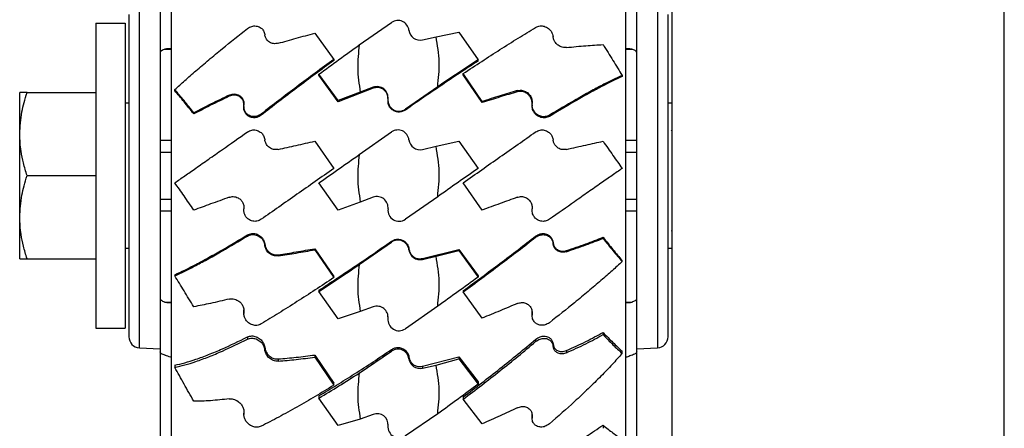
# Model space of a CAD drawing. Header units: inches. Extents: x 41.7 to 125.9, y 54.1 to 147.1.
# Tile 39 of 59: x 41.7 to 46.2, y 111.8 to 113.7. Entities that reach past the tile are written whole.
import ezdxf

# ---------------------------------------------------------------- set-up
doc = ezdxf.new("R2010")
doc.units = ezdxf.units.IN
doc.header["$LTSCALE"] = 20
doc.header["$MEASUREMENT"] = 0

msp = doc.modelspace()

# ---------------------------------------------------------------- linework, layer by layer
for p, q in [((44.679, 127.5014), (44.679, 111.5426)), ((46.179, 111.5426), (46.179, 127.4814)), ((42.4199, 116.217), (42.4199, 109.6778)), ((42.4224, 109.667), (42.4224, 116.2278)), ((44.4695, 116.2278), (44.4695, 109.667)), ((44.472, 109.6778), (44.472, 116.217)), ((42.2774, 112.8067), (42.2774, 113.724)), ((42.371, 113.7413), (42.371, 113.5014)), ((44.521, 113.5014), (44.521, 113.7413)), ((44.6146, 113.724), (44.6146, 112.352)), ((42.23, 113.6741), (42.23, 112.8157)), ((44.662, 112.3903), (44.662, 113.6741)), ((42.081, 113.6349), (42.213, 113.6349)), ((42.081, 113.6349), (42.081, 112.2599)), ((42.213, 113.6349), (42.213, 112.2599)), ((43.2692, 113.5367), (43.4148, 113.6379)), ((43.0687, 113.5899), (43.1548, 113.4717)), ((43.6159, 113.5736), (43.7187, 113.5938)), ((43.7187, 113.5938), (43.8048, 113.4692)), ((43.5539, 113.5598), (43.6159, 113.5736)), ((42.371, 113.5014), (42.371, 113.1075)), ((42.3925, 113.5173), (42.4199, 113.5173)), ((44.472, 113.5173), (44.4995, 113.5173)), ((44.521, 113.1075), (44.521, 113.5014)), ((43.1548, 113.4717), (43.1548, 113.4667)), ((43.8048, 113.4642), (43.8048, 113.4692)), ((43.1732, 113.2857), (43.0872, 113.4048)), ((43.0872, 113.3998), (43.0872, 113.4048)), ((43.1732, 113.2807), (43.0872, 113.3998)), ((43.8232, 113.2818), (43.7372, 113.4074)), ((43.7372, 113.4024), (43.7372, 113.4074)), ((43.8232, 113.2768), (43.7372, 113.4024)), ((44.4548, 113.3994), (44.4548, 113.3944)), ((41.7372, 113.1349), (41.7372, 113.3224)), ((41.7707, 113.3224), (42.081, 113.3224)), ((42.4372, 113.3301), (42.4372, 113.3351)), ((42.682, 113.3054), (42.682, 113.3104)), ((43.332, 113.3417), (43.1732, 113.2807)), ((43.2733, 113.3245), (43.1732, 113.2857)), ((43.332, 113.3457), (43.2733, 113.3245)), ((43.332, 113.3417), (43.332, 113.3457)), ((43.6228, 113.3482), (43.4771, 113.247)), ((43.982, 113.3256), (43.982, 113.3306)), ((42.23, 113.2749), (42.213, 113.2749)), ((43.1732, 113.2807), (43.1732, 113.2857)), ((43.3984, 113.2876), (43.3984, 113.284)), ((43.8232, 113.2768), (43.8232, 113.2818)), ((44.0484, 113.2674), (44.0484, 113.2624)), ((44.679, 113.2749), (44.662, 113.2749)), ((42.5232, 113.2254), (42.5232, 113.2304)), ((42.7484, 113.2591), (42.7484, 113.2541)), ((42.8271, 113.2202), (42.8271, 113.2252)), ((43.4771, 113.2432), (43.4771, 113.247)), ((44.1271, 113.2147), (44.1271, 113.2198)), ((41.7372, 112.7599), (41.7372, 113.1349)), ((43.2692, 113.0424), (43.4148, 113.1444)), ((44.679, 113.1517), (44.6765, 113.1474)), ((42.371, 113.1075), (42.371, 113.0539)), ((42.371, 113.1075), (42.4199, 113.1075)), ((43.0687, 113.1027), (43.1548, 112.9798)), ((43.6159, 113.0796), (43.7187, 113.1027)), ((43.7187, 113.1027), (43.8048, 112.9798)), ((44.472, 113.1075), (44.521, 113.1075)), ((44.521, 113.0539), (44.521, 113.1075)), ((42.371, 113.0539), (42.371, 112.8408)), ((42.371, 113.0539), (42.4199, 113.0539)), ((43.5539, 113.0657), (43.6159, 113.0796)), ((44.472, 113.0539), (44.521, 113.0539)), ((44.521, 112.8408), (44.521, 113.0539)), ((41.7707, 112.9474), (42.081, 112.9474)), ((43.1732, 112.7921), (43.0872, 112.915)), ((43.8232, 112.7921), (43.7372, 112.915)), ((42.371, 112.8408), (42.371, 112.7873)), ((42.371, 112.8408), (42.4199, 112.8408)), ((43.2733, 112.8285), (43.1732, 112.7921)), ((43.332, 112.8499), (43.2733, 112.8285)), ((43.6228, 112.8524), (43.4771, 112.7504)), ((44.472, 112.8408), (44.521, 112.8408)), ((44.521, 112.7873), (44.521, 112.8408)), ((42.23, 112.8157), (42.23, 112.2207)), ((42.2774, 112.1708), (42.2774, 112.8067)), ((42.371, 112.7873), (42.371, 112.3934)), ((42.4199, 112.7873), (42.371, 112.7873)), ((44.521, 112.7873), (44.472, 112.7873)), ((44.521, 112.3934), (44.521, 112.7873)), ((41.7372, 112.5724), (41.7372, 112.7599)), ((44.6781, 112.6994), (44.6771, 112.6974)), ((44.6781, 112.6982), (44.679, 112.6996)), ((42.7648, 112.68), (42.7648, 112.675)), ((43.2692, 112.5466), (43.4148, 112.6478)), ((43.4148, 112.6516), (43.4148, 112.6478)), ((44.0648, 112.6746), (44.0648, 112.6695)), ((44.1432, 112.6412), (44.1432, 112.6462)), ((44.3687, 112.6694), (44.3687, 112.6644)), ((42.213, 112.6199), (42.23, 112.6199)), ((42.8432, 112.6329), (42.8432, 112.6379)), ((43.0687, 112.618), (43.1548, 112.4924)), ((43.0687, 112.618), (43.0687, 112.613)), ((43.0687, 112.613), (43.1548, 112.4874)), ((43.4932, 112.6126), (43.4932, 112.6163)), ((43.5539, 112.5737), (43.7187, 112.6141)), ((43.6159, 112.5835), (43.7187, 112.6091)), ((43.7187, 112.6141), (43.7187, 112.6091)), ((43.7187, 112.6141), (43.8048, 112.4949)), ((43.7187, 112.6091), (43.8048, 112.4899)), ((44.2039, 112.6094), (44.2039, 112.6044)), ((44.662, 112.6199), (44.679, 112.6199)), ((41.7707, 112.5724), (42.081, 112.5724)), ((42.9039, 112.5903), (42.9039, 112.5853)), ((43.5539, 112.5697), (43.6159, 112.5835)), ((43.5539, 112.5737), (43.5539, 112.5697)), ((44.4548, 112.5597), (44.4548, 112.5647)), ((42.4372, 112.5004), (42.4372, 112.4953)), ((43.1548, 112.4874), (43.1548, 112.4924)), ((43.8048, 112.4949), (43.8048, 112.4899)), ((43.0872, 112.4306), (43.0872, 112.4256)), ((43.1732, 112.3009), (43.0872, 112.4256)), ((43.7372, 112.4281), (43.7372, 112.423)), ((43.8232, 112.3048), (43.7372, 112.423)), ((42.371, 112.3934), (42.371, 112.1535)), ((42.3925, 112.3774), (42.4199, 112.3774)), ((44.472, 112.3774), (44.4995, 112.3774)), ((44.521, 112.1535), (44.521, 112.3934)), ((44.662, 112.2207), (44.662, 112.3903)), ((42.7485, 112.3311), (42.7488, 112.3368)), ((42.7488, 112.3368), (42.7486, 112.3425)), ((43.2733, 112.3344), (43.1732, 112.3009)), ((43.332, 112.3556), (43.2733, 112.3344)), ((43.6228, 112.3581), (43.4771, 112.2569)), ((44.0488, 112.3285), (44.0486, 112.3341)), ((44.6146, 112.352), (44.6146, 112.1708)), ((42.7484, 112.3311), (42.7484, 112.3261)), ((43.3984, 112.3011), (43.3984, 112.2975)), ((43.3988, 112.3068), (43.3985, 112.3125)), ((43.3989, 112.3012), (43.3988, 112.3068)), ((43.3988, 112.3032), (43.3988, 112.3068)), ((44.0484, 112.3228), (44.0484, 112.3177)), ((44.0488, 112.3234), (44.0488, 112.3285)), ((42.081, 112.2599), (42.213, 112.2599)), ((42.7648, 112.2199), (42.7648, 112.2099)), ((44.0648, 112.209), (44.0648, 112.1991)), ((44.3687, 112.2405), (44.3687, 112.2305)), ((42.2774, 112.1708), (42.371, 112.1659)), ((42.8432, 112.1618), (42.8432, 112.1717)), ((43.2692, 112.0571), (43.4148, 112.1559)), ((43.4148, 112.1634), (43.4148, 112.1559)), ((44.1432, 112.1782), (44.1432, 112.1882)), ((44.2039, 112.1585), (44.2039, 112.1485)), ((44.4548, 112.1457), (44.4548, 112.1556)), ((44.521, 112.1659), (44.6146, 112.1708)), ((42.371, 112.1535), (42.371, 111.2213)), ((42.9039, 112.1206), (42.9039, 112.1106)), ((43.0687, 112.1385), (43.1548, 112.0122)), ((43.0687, 112.1385), (43.0687, 112.1286)), ((43.0687, 112.1286), (43.1548, 112.0022)), ((43.4932, 112.1215), (43.4932, 112.1288)), ((43.5539, 112.0876), (43.7187, 112.1307)), ((43.6159, 112.0931), (43.7187, 112.1208)), ((43.7187, 112.1307), (43.8048, 112.0172)), ((43.7187, 112.1307), (43.7187, 112.1208)), ((43.7187, 112.1208), (43.8048, 112.0072)), ((44.521, 111.2213), (44.521, 112.1535)), ((42.4372, 112.0928), (42.4372, 112.0829)), ((43.5539, 112.0796), (43.6159, 112.0931)), ((43.5539, 112.0876), (43.5539, 112.0796)), ((43.1548, 112.0022), (43.1548, 112.0122)), ((43.8048, 112.0172), (43.8048, 112.0072)), ((43.0872, 111.9544), (43.0872, 111.9444)), ((43.1732, 111.8199), (43.0872, 111.9444)), ((43.7372, 111.9494), (43.7372, 111.9394)), ((43.8232, 111.8277), (43.7372, 111.9394)), ((42.7484, 111.8805), (42.7484, 111.8706)), ((43.2733, 111.8499), (43.1732, 111.8199)), ((43.332, 111.8706), (43.2733, 111.8499)), ((43.6228, 111.873), (43.4771, 111.7742)), ((44.0484, 111.864), (44.0484, 111.8541)), ((44.0488, 111.8596), (44.0488, 111.8696)), ((43.3984, 111.8211), (43.3984, 111.8139)), ((43.3989, 111.8212), (43.3988, 111.8267)), ((43.3988, 111.8195), (43.3988, 111.8267)), ((44.3687, 111.8227), (44.3687, 111.808))]:
    msp.add_line(p, q)
for centre, radius, start, end in [((43.4435, 113.5969), 0.0501, 6.7278, 124.9345), ((43.5428, 113.6085), 0.0499, 186.641, 282.7661), ((43.3492, 113.2989), 0.0499, 353.6666, 110.138), ((43.4484, 113.2879), 0.05, 173.7389, 305.0232), ((43.4435, 113.1034), 0.05, 6.3226, 125), ((43.5429, 113.1144), 0.05, 186.3226, 282.6562), ((43.3491, 112.8029), 0.05, 353.3637, 110), ((43.4484, 112.7913), 0.05, 173.3637, 305), ((43.4435, 112.6067), 0.0501, 6.7278, 124.9345), ((43.5428, 112.6184), 0.0499, 186.641, 282.7661), ((43.3492, 112.3087), 0.0499, 353.6666, 110.138), ((43.4484, 112.2978), 0.05, 173.7389, 305.0232), ((42.28, 112.2207), 0.05, 180, 267), ((44.612, 112.2207), 0.05, 273, 0), ((43.4435, 112.1146), 0.0502, 7.9535, 124.7281), ((43.5426, 112.1281), 0.0498, 187.6119, 283.0872), ((43.3494, 111.8242), 0.0496, 354.5912, 110.5451), ((43.4484, 111.8151), 0.0499, 174.877, 305.0837)]:
    msp.add_arc(centre, radius, start, end)
for points, knots in [([(42.7648, 113.6107), (42.7713, 113.6146), (42.7835, 113.6221), (42.8041, 113.6233), (42.8218, 113.6174), (42.8353, 113.6053), (42.8416, 113.5928), (42.8429, 113.5846), (42.8432, 113.5825)], [0, 0, 0, 0, 0.215558, 0.412372, 0.623986, 0.7829, 0.942747, 1, 1, 1, 1]), ([(44.0648, 113.6161), (44.0713, 113.6189), (44.0837, 113.6242), (44.1041, 113.6218), (44.1215, 113.6131), (44.1341, 113.5998), (44.141, 113.5865), (44.1426, 113.5778), (44.1432, 113.5742)], [0, 0, 0, 0, 0.216418, 0.409836, 0.620623, 0.776753, 0.905961, 1, 1, 1, 1]), ([(42.4372, 113.3351), (42.4518, 113.3486), (42.4809, 113.3755), (42.5323, 113.4206), (42.589, 113.4688), (42.6648, 113.5315), (42.7263, 113.5802), (42.7648, 113.6107)], [0, 0, 0, 0, 0.172608, 0.345229, 0.52319, 0.701164, 1, 1, 1, 1]), ([(42.9039, 113.5442), (42.8963, 113.543), (42.8824, 113.5408), (42.8636, 113.548), (42.8508, 113.5601), (42.8447, 113.5728), (42.8436, 113.5802), (42.8432, 113.5825)], [0, 0, 0, 0, 0.277192, 0.514344, 0.749244, 0.922467, 1, 1, 1, 1]), ([(42.9039, 113.5442), (42.9306, 113.5518), (42.9841, 113.5672), (43.0405, 113.5823), (43.0687, 113.5899)], [0, 0, 0, 0, 0.498417, 1, 1, 1, 1]), ([(43.7372, 113.4074), (43.7654, 113.426), (43.8218, 113.4631), (43.9048, 113.5165), (43.9864, 113.5681), (44.0387, 113.6001), (44.0648, 113.6161)], [0, 0, 0, 0, 0.247132, 0.494259, 0.747133, 1, 1, 1, 1]), ([(43.0872, 113.4048), (43.1171, 113.4268), (43.177, 113.4708), (43.2384, 113.5147), (43.2692, 113.5367)], [0, 0, 0, 0, 0.498474, 1, 1, 1, 1]), ([(43.2692, 113.5367), (43.2653, 113.5018), (43.2576, 113.4309), (43.268, 113.3603), (43.2733, 113.3245)], [0, 0, 0, 0, 0.492757, 1, 1, 1, 1]), ([(43.6228, 113.3482), (43.6267, 113.3853), (43.6348, 113.4607), (43.6222, 113.5356), (43.6159, 113.5736)], [0, 0, 0, 0, 0.491758, 1, 1, 1, 1]), ([(44.2039, 113.5251), (44.1976, 113.5251), (44.1851, 113.5251), (44.1676, 113.5334), (44.1545, 113.5457), (44.1461, 113.5596), (44.1442, 113.5694), (44.1432, 113.5742)], [0, 0, 0, 0, 0.2554143, 0.5055582, 0.6982363, 0.8547585, 1, 1, 1, 1]), ([(44.2039, 113.5251), (44.2336, 113.5281), (44.2935, 113.5343), (44.3436, 113.5371), (44.3687, 113.5385)], [0, 0, 0, 0, 0.4970216, 1, 1, 1, 1]), ([(44.3687, 113.5385), (44.3839, 113.5144), (44.4144, 113.4659), (44.4413, 113.4216), (44.4548, 113.3994)], [0, 0, 0, 0, 0.497989, 1, 1, 1, 1]), ([(42.3925, 113.5173), (42.3868, 113.5151), (42.3755, 113.5108), (42.3712, 113.5049), (42.371, 113.5018), (42.371, 113.5014)], [0, 0, 0, 0, 0.464224, 0.928432, 1, 1, 1, 1]), ([(42.4199, 113.5189), (42.4191, 113.519), (42.4094, 113.5197), (42.4004, 113.5196), (42.3932, 113.5176), (42.3925, 113.5173)], [0, 0, 0, 0, 0.0768355, 0.9010574, 1, 1, 1, 1]), ([(44.4995, 113.5173), (44.4934, 113.5184), (44.4853, 113.5199), (44.4747, 113.519), (44.472, 113.5188)], [0, 0, 0, 0, 0.7434323, 1, 1, 1, 1]), ([(44.521, 113.5014), (44.52, 113.5041), (44.5182, 113.5095), (44.5076, 113.5147), (44.5004, 113.517), (44.4995, 113.5173)], [0, 0, 0, 0, 0.464486, 0.928983, 1, 1, 1, 1]), ([(43.1548, 113.4717), (43.1266, 113.4511), (43.0702, 113.4099), (42.9872, 113.348), (42.9055, 113.2861), (42.8532, 113.2455), (42.8271, 113.2252)], [0, 0, 0, 0, 0.247132, 0.494259, 0.747133, 1, 1, 1, 1]), ([(43.1548, 113.4667), (43.1266, 113.4461), (43.0702, 113.4049), (42.9872, 113.343), (42.9055, 113.2811), (42.8532, 113.2405), (42.8271, 113.2202)], [0, 0, 0, 0, 0.247126, 0.494247, 0.747127, 1, 1, 1, 1]), ([(43.8048, 113.4642), (43.7782, 113.4468), (43.7252, 113.412), (43.6436, 113.3574), (43.5608, 113.3012), (43.505, 113.2625), (43.4771, 113.2432)], [0, 0, 0, 0, 0.247577, 0.495158, 0.747578, 1, 1, 1, 1]), ([(43.8048, 113.4692), (43.7749, 113.4496), (43.7149, 113.4103), (43.6536, 113.3689), (43.6228, 113.3482)], [0, 0, 0, 0, 0.498474, 1, 1, 1, 1]), ([(44.4548, 113.3994), (44.4402, 113.3926), (44.411, 113.3791), (44.3596, 113.3528), (44.3029, 113.3222), (44.2271, 113.2795), (44.1656, 113.2428), (44.1271, 113.2198)], [0, 0, 0, 0, 0.172608, 0.345229, 0.52319, 0.701164, 1, 1, 1, 1]), ([(44.4548, 113.3944), (44.4402, 113.3876), (44.411, 113.3741), (44.3597, 113.3478), (44.303, 113.3172), (44.2272, 113.2745), (44.1657, 113.2378), (44.1271, 113.2147)], [0, 0, 0, 0, 0.172519, 0.345052, 0.52292, 0.7008, 1, 1, 1, 1]), ([(41.7372, 113.1349), (41.7392, 113.1683), (41.742, 113.216), (41.7568, 113.2782), (41.766, 113.3072), (41.7707, 113.3224)], [0, 0, 0, 0, 0.526067, 0.752562, 1, 1, 1, 1]), ([(41.7707, 113.3224), (41.7648, 113.3224), (41.7536, 113.3224), (41.7405, 113.3224), (41.7384, 113.3224), (41.7372, 113.3224)], [0, 0, 0, 0, 0.310872, 0.590959, 1, 1, 1, 1]), ([(42.5232, 113.2304), (42.508, 113.2493), (42.4776, 113.2871), (42.4507, 113.3191), (42.4372, 113.3351)], [0, 0, 0, 0, 0.497989, 1, 1, 1, 1]), ([(42.5232, 113.2254), (42.508, 113.2442), (42.4776, 113.2821), (42.4507, 113.314), (42.4372, 113.3301)], [0, 0, 0, 0, 0.497984, 1, 1, 1, 1]), ([(42.682, 113.3104), (42.6534, 113.2966), (42.596, 113.2689), (42.5476, 113.2433), (42.5232, 113.2304)], [0, 0, 0, 0, 0.49718, 1, 1, 1, 1]), ([(42.682, 113.3104), (42.6882, 113.3126), (42.7016, 113.3173), (42.7209, 113.3141), (42.7359, 113.3044), (42.745, 113.2919), (42.7494, 113.2782), (42.7489, 113.2688), (42.7488, 113.2649)], [0, 0, 0, 0, 0.212836, 0.463205, 0.629792, 0.764824, 0.900677, 1, 1, 1, 1]), ([(42.7486, 113.2656), (42.7487, 113.2682), (42.7489, 113.2753), (42.7451, 113.2861), (42.7374, 113.2977), (42.7244, 113.3074), (42.7068, 113.3117), (42.6919, 113.3097), (42.6839, 113.3062), (42.682, 113.3054)], [0, 0, 0, 0, 0.068521, 0.188026, 0.310242, 0.482706, 0.703716, 0.92842, 1, 1, 1, 1]), ([(43.3985, 113.2955), (43.3985, 113.2992), (43.3985, 113.3084), (43.3922, 113.3223), (43.381, 113.335), (43.3661, 113.3431), (43.3489, 113.3462), (43.3377, 113.3432), (43.332, 113.3417)], [0, 0, 0, 0, 0.115124, 0.290408, 0.465452, 0.640312, 0.815375, 1, 1, 1, 1]), ([(43.982, 113.3306), (43.9562, 113.3229), (43.9045, 113.3075), (43.8504, 113.2904), (43.8232, 113.2818)], [0, 0, 0, 0, 0.498554, 1, 1, 1, 1]), ([(43.982, 113.3256), (43.9562, 113.3179), (43.9045, 113.3024), (43.8504, 113.2853), (43.8232, 113.2768)], [0, 0, 0, 0, 0.498553, 1, 1, 1, 1]), ([(43.982, 113.3306), (43.9882, 113.3316), (44.0006, 113.3338), (44.0194, 113.3279), (44.0347, 113.3165), (44.045, 113.3011), (44.0494, 113.2861), (44.0489, 113.2767), (44.0488, 113.2731)], [0, 0, 0, 0, 0.194076, 0.387869, 0.587776, 0.74493, 0.902844, 1, 1, 1, 1]), ([(44.0486, 113.2739), (44.0486, 113.2769), (44.0487, 113.2849), (44.044, 113.2975), (44.0354, 113.3104), (44.0224, 113.321), (44.0057, 113.3276), (43.9915, 113.328), (43.9836, 113.326), (43.982, 113.3256)], [0, 0, 0, 0, 0.086362, 0.227602, 0.375709, 0.544106, 0.736038, 0.94478, 1, 1, 1, 1]), ([(42.682, 113.3054), (42.6534, 113.2916), (42.596, 113.2638), (42.5476, 113.2383), (42.5232, 113.2254)], [0, 0, 0, 0, 0.49718, 1, 1, 1, 1]), ([(42.8271, 113.2252), (42.8206, 113.2213), (42.8083, 113.2139), (42.7878, 113.2128), (42.7705, 113.2183), (42.7578, 113.2295), (42.7505, 113.2427), (42.748, 113.2551), (42.7486, 113.2625), (42.7488, 113.2649)], [0, 0, 0, 0, 0.197513, 0.374035, 0.56641, 0.708901, 0.826823, 0.945299, 1, 1, 1, 1]), ([(43.4771, 113.2432), (43.4722, 113.2404), (43.4623, 113.2349), (43.4451, 113.2334), (43.4285, 113.2373), (43.4141, 113.2465), (43.4037, 113.2599), (43.3987, 113.2731), (43.3988, 113.2814), (43.3989, 113.284)], [0, 0, 0, 0, 0.154576, 0.309151, 0.463736, 0.618323, 0.7729, 0.92747, 1, 1, 1, 1]), ([(44.1271, 113.2198), (44.1207, 113.217), (44.1084, 113.2117), (44.0878, 113.2142), (44.0701, 113.223), (44.0566, 113.2376), (44.0494, 113.2535), (44.0481, 113.266), (44.0486, 113.2719), (44.0488, 113.2731)], [0, 0, 0, 0, 0.1967857, 0.3764593, 0.5696442, 0.7147183, 0.8606445, 0.9716249, 1, 1, 1, 1]), ([(42.8271, 113.2202), (42.8206, 113.2163), (42.8083, 113.2088), (42.7878, 113.2077), (42.7705, 113.2133), (42.7578, 113.2245), (42.7506, 113.2377), (42.7482, 113.2481), (42.7485, 113.2536), (42.7485, 113.254)], [0, 0, 0, 0, 0.206826, 0.391731, 0.593185, 0.742325, 0.865771, 0.989798, 1, 1, 1, 1]), ([(44.1271, 113.2147), (44.1207, 113.212), (44.1084, 113.2067), (44.0878, 113.2091), (44.0701, 113.218), (44.0567, 113.2325), (44.0494, 113.2479), (44.0489, 113.2583), (44.0487, 113.2624)], [0, 0, 0, 0, 0.205992, 0.394017, 0.596244, 0.748172, 0.900993, 1, 1, 1, 1]), ([(41.7707, 112.9474), (41.7648, 112.9664), (41.7536, 113.0026), (41.7405, 113.0652), (41.7384, 113.1089), (41.7372, 113.1349)], [0, 0, 0, 0, 0.310872, 0.590959, 1, 1, 1, 1]), ([(42.4372, 112.915), (42.4518, 112.9252), (42.4809, 112.9456), (42.5323, 112.9816), (42.589, 113.0213), (42.6648, 113.0744), (42.7263, 113.1174), (42.7648, 113.1444)], [0, 0, 0, 0, 0.172608, 0.345229, 0.52319, 0.701164, 1, 1, 1, 1]), ([(42.7648, 113.1444), (42.7713, 113.1478), (42.7835, 113.1542), (42.8041, 113.1536), (42.8218, 113.1462), (42.8353, 113.1327), (42.8416, 113.1195), (42.8429, 113.1111), (42.8432, 113.1089)], [0, 0, 0, 0, 0.215558, 0.412372, 0.623986, 0.7829, 0.942747, 1, 1, 1, 1]), ([(43.7372, 112.915), (43.7654, 112.9347), (43.8218, 112.9742), (43.9048, 113.0323), (43.9864, 113.0895), (44.0387, 113.1261), (44.0648, 113.1444)], [0, 0, 0, 0, 0.247132, 0.494259, 0.747133, 1, 1, 1, 1]), ([(44.0648, 113.1444), (44.0713, 113.1478), (44.0837, 113.1542), (44.1041, 113.1535), (44.1215, 113.1463), (44.1341, 113.134), (44.141, 113.1212), (44.1426, 113.1126), (44.1432, 113.1089)], [0, 0, 0, 0, 0.216418, 0.409836, 0.620623, 0.776753, 0.905961, 1, 1, 1, 1]), ([(42.9039, 113.0657), (42.8963, 113.065), (42.8824, 113.0637), (42.8636, 113.0725), (42.8508, 113.0857), (42.8447, 113.0991), (42.8436, 113.1066), (42.8432, 113.1089)], [0, 0, 0, 0, 0.277192, 0.514344, 0.749244, 0.922467, 1, 1, 1, 1]), ([(42.9039, 113.0657), (42.9306, 113.0717), (42.9841, 113.0837), (43.0405, 113.0963), (43.0687, 113.1027)], [0, 0, 0, 0, 0.498417, 1, 1, 1, 1]), ([(44.2039, 113.0657), (44.1976, 113.0649), (44.1851, 113.0635), (44.1676, 113.0701), (44.1545, 113.0812), (44.1461, 113.0944), (44.1442, 113.1042), (44.1432, 113.1089)], [0, 0, 0, 0, 0.255414, 0.505558, 0.698236, 0.854758, 1, 1, 1, 1]), ([(44.2039, 113.0657), (44.2336, 113.0723), (44.2935, 113.0858), (44.3436, 113.097), (44.3687, 113.1027)], [0, 0, 0, 0, 0.497022, 1, 1, 1, 1]), ([(44.3687, 113.1027), (44.3839, 113.081), (44.4144, 113.0375), (44.4413, 112.9991), (44.4548, 112.9798)], [0, 0, 0, 0, 0.497989, 1, 1, 1, 1]), ([(43.6228, 112.8524), (43.6267, 112.8898), (43.6348, 112.9658), (43.6222, 113.0412), (43.6159, 113.0796)], [0, 0, 0, 0, 0.491758, 1, 1, 1, 1]), ([(43.0872, 112.915), (43.1171, 112.9359), (43.177, 112.9779), (43.2384, 113.0208), (43.2692, 113.0424)], [0, 0, 0, 0, 0.498474, 1, 1, 1, 1]), ([(43.2692, 113.0424), (43.2653, 113.0072), (43.2576, 112.9357), (43.268, 112.8646), (43.2733, 112.8285)], [0, 0, 0, 0, 0.492757, 1, 1, 1, 1]), ([(43.1548, 112.9798), (43.1266, 112.9601), (43.0702, 112.9206), (42.9872, 112.8625), (42.9055, 112.8053), (42.8532, 112.7687), (42.8271, 112.7504)], [0, 0, 0, 0, 0.247132, 0.494259, 0.747133, 1, 1, 1, 1]), ([(43.8048, 112.9798), (43.7749, 112.9589), (43.7149, 112.9169), (43.6536, 112.8739), (43.6228, 112.8524)], [0, 0, 0, 0, 0.498474, 1, 1, 1, 1]), ([(44.4548, 112.9798), (44.4402, 112.9696), (44.411, 112.9492), (44.3596, 112.9132), (44.3029, 112.8735), (44.2271, 112.8204), (44.1656, 112.7774), (44.1271, 112.7504)], [0, 0, 0, 0, 0.172608, 0.345229, 0.52319, 0.701164, 1, 1, 1, 1]), ([(41.7372, 112.7599), (41.7392, 112.7933), (41.742, 112.841), (41.7568, 112.9032), (41.766, 112.9322), (41.7707, 112.9474)], [0, 0, 0, 0, 0.526067, 0.752562, 1, 1, 1, 1]), ([(42.5232, 112.7921), (42.508, 112.8138), (42.4776, 112.8573), (42.4507, 112.8957), (42.4372, 112.915)], [0, 0, 0, 0, 0.497989, 1, 1, 1, 1]), ([(42.682, 112.8499), (42.6534, 112.8395), (42.596, 112.8186), (42.5476, 112.8009), (42.5232, 112.7921)], [0, 0, 0, 0, 0.49718, 1, 1, 1, 1]), ([(42.682, 112.8499), (42.6882, 112.8514), (42.7016, 112.8546), (42.7209, 112.8494), (42.7359, 112.838), (42.745, 112.8246), (42.7494, 112.8104), (42.7489, 112.8011), (42.7488, 112.7971)], [0, 0, 0, 0, 0.212836, 0.463205, 0.629792, 0.764824, 0.900677, 1, 1, 1, 1]), ([(43.982, 112.8499), (43.9562, 112.8405), (43.9045, 112.8217), (43.8504, 112.802), (43.8232, 112.7921)], [0, 0, 0, 0, 0.498554, 1, 1, 1, 1]), ([(43.982, 112.8499), (43.9882, 112.8514), (44.0006, 112.8544), (44.0194, 112.8498), (44.0347, 112.8396), (44.045, 112.8248), (44.0494, 112.8101), (44.0489, 112.8007), (44.0488, 112.7971)], [0, 0, 0, 0, 0.194076, 0.387869, 0.587776, 0.74493, 0.902844, 1, 1, 1, 1]), ([(42.8271, 112.7504), (42.8206, 112.747), (42.8083, 112.7406), (42.7878, 112.7413), (42.7705, 112.7484), (42.7578, 112.7608), (42.7505, 112.7747), (42.748, 112.7874), (42.7486, 112.7948), (42.7488, 112.7971)], [0, 0, 0, 0, 0.197513, 0.374035, 0.56641, 0.708901, 0.826823, 0.945299, 1, 1, 1, 1]), ([(44.1271, 112.7504), (44.1207, 112.747), (44.1084, 112.7406), (44.0878, 112.7412), (44.0701, 112.7486), (44.0566, 112.7621), (44.0494, 112.7775), (44.0481, 112.7899), (44.0486, 112.7959), (44.0488, 112.7971)], [0, 0, 0, 0, 0.196786, 0.376459, 0.569644, 0.714718, 0.860644, 0.971625, 1, 1, 1, 1]), ([(41.7707, 112.5724), (41.7648, 112.5914), (41.7536, 112.6276), (41.7405, 112.6902), (41.7384, 112.7339), (41.7372, 112.7599)], [0, 0, 0, 0, 0.310872, 0.590959, 1, 1, 1, 1]), ([(42.7648, 112.68), (42.7713, 112.6828), (42.7835, 112.6881), (42.8041, 112.6856), (42.8218, 112.6767), (42.8353, 112.6622), (42.8416, 112.6486), (42.8429, 112.6401), (42.8432, 112.6379)], [0, 0, 0, 0, 0.215549, 0.412297, 0.623906, 0.782882, 0.942794, 1, 1, 1, 1]), ([(42.4372, 112.5004), (42.4518, 112.5071), (42.4809, 112.5207), (42.5322, 112.547), (42.5889, 112.5776), (42.6647, 112.6202), (42.7263, 112.657), (42.7648, 112.68)], [0, 0, 0, 0, 0.172519, 0.345052, 0.52292, 0.7008, 1, 1, 1, 1]), ([(42.4372, 112.4953), (42.4518, 112.5021), (42.4809, 112.5157), (42.5323, 112.542), (42.589, 112.5726), (42.6648, 112.6153), (42.7263, 112.652), (42.7648, 112.675)], [0, 0, 0, 0, 0.172608, 0.345229, 0.52319, 0.701164, 1, 1, 1, 1]), ([(42.7648, 112.675), (42.7713, 112.6778), (42.7835, 112.683), (42.8041, 112.6806), (42.8218, 112.6717), (42.8353, 112.6572), (42.8416, 112.6436), (42.8429, 112.6351), (42.8432, 112.6329)], [0, 0, 0, 0, 0.215558, 0.412372, 0.623986, 0.7829, 0.942747, 1, 1, 1, 1]), ([(43.0872, 112.4306), (43.1137, 112.448), (43.1667, 112.4827), (43.2483, 112.5374), (43.3311, 112.5936), (43.3869, 112.6323), (43.4148, 112.6516)], [0, 0, 0, 0, 0.247577, 0.495158, 0.747578, 1, 1, 1, 1]), ([(43.4148, 112.6516), (43.4198, 112.6543), (43.4296, 112.6598), (43.4468, 112.6613), (43.4634, 112.6575), (43.4778, 112.6483), (43.4883, 112.6349), (43.4923, 112.6234), (43.4931, 112.6171), (43.4932, 112.6163)], [0, 0, 0, 0, 0.162823, 0.325646, 0.488479, 0.651313, 0.814138, 0.976955, 1, 1, 1, 1]), ([(43.7372, 112.4281), (43.7654, 112.4487), (43.8218, 112.4899), (43.9048, 112.5518), (43.9864, 112.6137), (44.0387, 112.6543), (44.0648, 112.6746)], [0, 0, 0, 0, 0.247126, 0.494247, 0.747127, 1, 1, 1, 1]), ([(43.7372, 112.423), (43.7654, 112.4436), (43.8218, 112.4848), (43.9048, 112.5468), (43.9864, 112.6087), (44.0387, 112.6492), (44.0648, 112.6695)], [0, 0, 0, 0, 0.247132, 0.494259, 0.747133, 1, 1, 1, 1]), ([(44.0648, 112.6746), (44.0713, 112.6785), (44.0837, 112.6859), (44.1041, 112.687), (44.1215, 112.6814), (44.1341, 112.6703), (44.141, 112.6582), (44.1426, 112.6497), (44.1432, 112.6462)], [0, 0, 0, 0, 0.216424, 0.409909, 0.620711, 0.776771, 0.905946, 1, 1, 1, 1]), ([(44.0648, 112.6695), (44.0713, 112.6735), (44.0837, 112.6809), (44.1041, 112.682), (44.1215, 112.6764), (44.1341, 112.6653), (44.141, 112.6532), (44.1426, 112.6447), (44.1432, 112.6412)], [0, 0, 0, 0, 0.216418, 0.409836, 0.620623, 0.776753, 0.905961, 1, 1, 1, 1]), ([(44.1432, 112.6462), (44.1442, 112.6416), (44.146, 112.6323), (44.1541, 112.6201), (44.1668, 112.6102), (44.1846, 112.6052), (44.1973, 112.608), (44.2039, 112.6094)], [0, 0, 0, 0, 0.145823, 0.291086, 0.484922, 0.733789, 1, 1, 1, 1]), ([(44.2039, 112.6094), (44.2336, 112.6196), (44.2935, 112.6401), (44.3436, 112.6596), (44.3687, 112.6694)], [0, 0, 0, 0, 0.497022, 1, 1, 1, 1]), ([(44.2039, 112.6044), (44.2336, 112.6146), (44.2935, 112.6351), (44.3436, 112.6546), (44.3687, 112.6644)], [0, 0, 0, 0, 0.497022, 1, 1, 1, 1]), ([(44.3687, 112.6694), (44.3839, 112.6505), (44.4144, 112.6127), (44.4413, 112.5807), (44.4548, 112.5647)], [0, 0, 0, 0, 0.497984, 1, 1, 1, 1]), ([(44.3687, 112.6644), (44.3839, 112.6455), (44.4144, 112.6076), (44.4413, 112.5757), (44.4548, 112.5597)], [0, 0, 0, 0, 0.497989, 1, 1, 1, 1]), ([(42.8432, 112.6379), (42.8443, 112.6326), (42.8464, 112.6222), (42.8553, 112.6085), (42.8676, 112.5975), (42.8844, 112.5897), (42.8971, 112.5901), (42.9039, 112.5903)], [0, 0, 0, 0, 0.172722, 0.344805, 0.533293, 0.749102, 1, 1, 1, 1]), ([(42.9039, 112.5853), (42.8963, 112.5851), (42.8824, 112.5848), (42.8636, 112.595), (42.8508, 112.6091), (42.8447, 112.6229), (42.8436, 112.6305), (42.8432, 112.6329)], [0, 0, 0, 0, 0.277192, 0.514344, 0.749244, 0.922467, 1, 1, 1, 1]), ([(42.9039, 112.5903), (42.9306, 112.5945), (42.9841, 112.603), (43.0405, 112.613), (43.0687, 112.618)], [0, 0, 0, 0, 0.498416, 1, 1, 1, 1]), ([(42.9039, 112.5853), (42.9306, 112.5895), (42.9841, 112.598), (43.0405, 112.608), (43.0687, 112.613)], [0, 0, 0, 0, 0.498417, 1, 1, 1, 1]), ([(43.4932, 112.6163), (43.4944, 112.6108), (43.4967, 112.5998), (43.5069, 112.586), (43.5207, 112.5763), (43.5371, 112.5714), (43.5483, 112.5729), (43.5539, 112.5737)], [0, 0, 0, 0, 0.199953, 0.399917, 0.599613, 0.799296, 1, 1, 1, 1]), ([(44.2039, 112.6044), (44.1976, 112.603), (44.1851, 112.6002), (44.1676, 112.6049), (44.1545, 112.6147), (44.1461, 112.627), (44.1442, 112.6366), (44.1432, 112.6412)], [0, 0, 0, 0, 0.255414, 0.505558, 0.698236, 0.854758, 1, 1, 1, 1]), ([(41.7372, 112.5724), (41.7392, 112.5724), (41.742, 112.5724), (41.7568, 112.5724), (41.766, 112.5724), (41.7707, 112.5724)], [0, 0, 0, 0, 0.526067, 0.752562, 1, 1, 1, 1]), ([(43.6228, 112.3581), (43.6267, 112.3952), (43.6348, 112.4706), (43.6222, 112.5454), (43.6159, 112.5835)], [0, 0, 0, 0, 0.491758, 1, 1, 1, 1]), ([(44.4548, 112.5597), (44.4402, 112.5462), (44.411, 112.5192), (44.3596, 112.4742), (44.3029, 112.426), (44.2271, 112.3633), (44.1656, 112.3146), (44.1271, 112.2841)], [0, 0, 0, 0, 0.172608, 0.345229, 0.52319, 0.701164, 1, 1, 1, 1]), ([(43.0872, 112.4256), (43.1171, 112.4452), (43.177, 112.4845), (43.2384, 112.5258), (43.2692, 112.5466)], [0, 0, 0, 0, 0.498474, 1, 1, 1, 1]), ([(43.2692, 112.5466), (43.2653, 112.5116), (43.2576, 112.4407), (43.268, 112.3702), (43.2733, 112.3344)], [0, 0, 0, 0, 0.492757, 1, 1, 1, 1]), ([(42.5232, 112.3562), (42.508, 112.3804), (42.4776, 112.4289), (42.4507, 112.4731), (42.4372, 112.4953)], [0, 0, 0, 0, 0.497989, 1, 1, 1, 1]), ([(43.1548, 112.4874), (43.1266, 112.4688), (43.0702, 112.4317), (42.9872, 112.3783), (42.9055, 112.3267), (42.8532, 112.2947), (42.8271, 112.2786)], [0, 0, 0, 0, 0.247132, 0.494259, 0.747133, 1, 1, 1, 1]), ([(43.8048, 112.4899), (43.7749, 112.468), (43.7149, 112.424), (43.6536, 112.3801), (43.6228, 112.3581)], [0, 0, 0, 0, 0.498474, 1, 1, 1, 1]), ([(42.371, 112.3934), (42.3719, 112.3907), (42.3738, 112.3853), (42.3844, 112.3801), (42.3915, 112.3777), (42.3925, 112.3774)], [0, 0, 0, 0, 0.464486, 0.928983, 1, 1, 1, 1]), ([(42.3925, 112.3774), (42.3985, 112.3763), (42.4067, 112.3749), (42.4172, 112.3757), (42.4199, 112.376)], [0, 0, 0, 0, 0.743432, 1, 1, 1, 1]), ([(42.682, 112.3909), (42.6534, 112.3841), (42.596, 112.3703), (42.5476, 112.3609), (42.5232, 112.3562)], [0, 0, 0, 0, 0.49718, 1, 1, 1, 1]), ([(42.682, 112.3909), (42.6882, 112.3917), (42.7016, 112.3934), (42.7209, 112.3861), (42.7359, 112.3734), (42.745, 112.3593), (42.7494, 112.3448), (42.7489, 112.3356), (42.7488, 112.3317)], [0, 0, 0, 0, 0.2128358, 0.4632051, 0.6297917, 0.764824, 0.9006772, 1, 1, 1, 1]), ([(44.472, 112.3759), (44.4728, 112.3758), (44.4826, 112.3751), (44.4916, 112.3751), (44.4987, 112.3772), (44.4995, 112.3774)], [0, 0, 0, 0, 0.076835, 0.901057, 1, 1, 1, 1]), ([(44.4995, 112.3774), (44.5051, 112.3796), (44.5164, 112.384), (44.5208, 112.3899), (44.5209, 112.3929), (44.521, 112.3934)], [0, 0, 0, 0, 0.464224, 0.928432, 1, 1, 1, 1]), ([(43.982, 112.3707), (43.9562, 112.3598), (43.9045, 112.3379), (43.8504, 112.3159), (43.8232, 112.3048)], [0, 0, 0, 0, 0.498554, 1, 1, 1, 1]), ([(43.982, 112.3707), (43.9882, 112.3726), (44.0006, 112.3764), (44.0194, 112.3733), (44.0347, 112.3643), (44.045, 112.3505), (44.0494, 112.3363), (44.0489, 112.327), (44.0488, 112.3234)], [0, 0, 0, 0, 0.194076, 0.387869, 0.587776, 0.74493, 0.902844, 1, 1, 1, 1]), ([(42.8271, 112.2786), (42.8206, 112.2758), (42.8083, 112.2705), (42.7878, 112.273), (42.7705, 112.2816), (42.7578, 112.295), (42.7505, 112.3095), (42.748, 112.3222), (42.7486, 112.3294), (42.7488, 112.3317)], [0, 0, 0, 0, 0.197513, 0.374035, 0.56641, 0.708901, 0.826823, 0.945299, 1, 1, 1, 1]), ([(44.1271, 112.2841), (44.1207, 112.2802), (44.1084, 112.2727), (44.0878, 112.2715), (44.0701, 112.2773), (44.0566, 112.2895), (44.0494, 112.3041), (44.0481, 112.3163), (44.0486, 112.3222), (44.0488, 112.3234)], [0, 0, 0, 0, 0.196786, 0.376459, 0.569644, 0.714718, 0.860644, 0.971625, 1, 1, 1, 1]), ([(44.0487, 112.3228), (44.0486, 112.3235), (44.0483, 112.3253), (44.0486, 112.3272), (44.0488, 112.3285)], [0, 0, 0, 0, 0.366596, 1, 1, 1, 1]), ([(42.4372, 112.0928), (42.4518, 112.096), (42.4809, 112.1025), (42.5322, 112.1187), (42.5889, 112.1397), (42.6647, 112.1713), (42.7263, 112.2012), (42.7648, 112.2199)], [0, 0, 0, 0, 0.172519, 0.345052, 0.52292, 0.7008, 1, 1, 1, 1]), ([(42.4372, 112.0829), (42.4518, 112.0861), (42.4809, 112.0925), (42.5323, 112.1088), (42.589, 112.1298), (42.6648, 112.1614), (42.7263, 112.1912), (42.7648, 112.2099)], [0, 0, 0, 0, 0.1726078, 0.3452292, 0.5231902, 0.7011638, 1, 1, 1, 1]), ([(42.7648, 112.2199), (42.7713, 112.222), (42.7835, 112.226), (42.8041, 112.2218), (42.8218, 112.2116), (42.8353, 112.1962), (42.8416, 112.1823), (42.8429, 112.1739), (42.8432, 112.1717)], [0, 0, 0, 0, 0.215549, 0.412297, 0.623906, 0.782882, 0.942794, 1, 1, 1, 1]), ([(42.7648, 112.2099), (42.7713, 112.212), (42.7835, 112.2161), (42.8041, 112.2119), (42.8218, 112.2016), (42.8353, 112.1863), (42.8416, 112.1724), (42.8429, 112.164), (42.8432, 112.1618)], [0, 0, 0, 0, 0.2155582, 0.4123721, 0.623986, 0.7828996, 0.9427466, 1, 1, 1, 1]), ([(43.7372, 111.9494), (43.7654, 111.9705), (43.8218, 112.0127), (43.9048, 112.0775), (43.9864, 112.1431), (44.0387, 112.1871), (44.0648, 112.209)], [0, 0, 0, 0, 0.2471258, 0.4942465, 0.7471271, 1, 1, 1, 1]), ([(43.7372, 111.9394), (43.7654, 111.9605), (43.8218, 112.0028), (43.9048, 112.0676), (43.9864, 112.1332), (44.0387, 112.1771), (44.0648, 112.1991)], [0, 0, 0, 0, 0.247132, 0.494259, 0.747133, 1, 1, 1, 1]), ([(44.0648, 112.209), (44.0713, 112.2134), (44.0837, 112.2218), (44.1041, 112.2246), (44.1215, 112.2207), (44.1341, 112.211), (44.141, 112.1998), (44.1426, 112.1916), (44.1432, 112.1882)], [0, 0, 0, 0, 0.216424, 0.409909, 0.620711, 0.776771, 0.905946, 1, 1, 1, 1]), ([(44.0648, 112.1991), (44.0713, 112.2035), (44.0837, 112.2118), (44.1041, 112.2147), (44.1215, 112.2108), (44.1341, 112.201), (44.141, 112.1898), (44.1426, 112.1817), (44.1432, 112.1782)], [0, 0, 0, 0, 0.216418, 0.409836, 0.620623, 0.776753, 0.905961, 1, 1, 1, 1]), ([(44.2039, 112.1585), (44.2336, 112.172), (44.2935, 112.1993), (44.3436, 112.2267), (44.3687, 112.2405)], [0, 0, 0, 0, 0.497022, 1, 1, 1, 1]), ([(44.2039, 112.1485), (44.2336, 112.1621), (44.2935, 112.1893), (44.3436, 112.2167), (44.3687, 112.2305)], [0, 0, 0, 0, 0.497022, 1, 1, 1, 1]), ([(44.3687, 112.2405), (44.3839, 112.2247), (44.4144, 112.1931), (44.4413, 112.1682), (44.4548, 112.1556)], [0, 0, 0, 0, 0.497984, 1, 1, 1, 1]), ([(44.3687, 112.2305), (44.3839, 112.2148), (44.4144, 112.1832), (44.4413, 112.1582), (44.4548, 112.1457)], [0, 0, 0, 0, 0.497989, 1, 1, 1, 1]), ([(42.8432, 112.1717), (42.8443, 112.1665), (42.8464, 112.156), (42.8553, 112.142), (42.8676, 112.1302), (42.8844, 112.1213), (42.8971, 112.1208), (42.9039, 112.1206)], [0, 0, 0, 0, 0.172722, 0.344805, 0.533293, 0.749102, 1, 1, 1, 1]), ([(42.9039, 112.1106), (42.8963, 112.111), (42.8824, 112.1117), (42.8636, 112.123), (42.8508, 112.1378), (42.8447, 112.1518), (42.8436, 112.1594), (42.8432, 112.1618)], [0, 0, 0, 0, 0.277192, 0.514344, 0.749244, 0.922467, 1, 1, 1, 1]), ([(43.0872, 111.9544), (43.1137, 111.9703), (43.1667, 112.0021), (43.2483, 112.0534), (43.3311, 112.107), (43.3869, 112.1446), (43.4148, 112.1634)], [0, 0, 0, 0, 0.2475772, 0.4951576, 0.7475776, 1, 1, 1, 1]), ([(43.4148, 112.1634), (43.4198, 112.1661), (43.4296, 112.1715), (43.4468, 112.173), (43.4634, 112.1692), (43.4778, 112.1602), (43.4883, 112.1471), (43.4923, 112.1358), (43.4931, 112.1296), (43.4932, 112.1288)], [0, 0, 0, 0, 0.162823, 0.325646, 0.488479, 0.651313, 0.814138, 0.976955, 1, 1, 1, 1]), ([(44.1432, 112.1882), (44.1442, 112.1837), (44.146, 112.1748), (44.1541, 112.1637), (44.1668, 112.1553), (44.1846, 112.1522), (44.1973, 112.1563), (44.2039, 112.1585)], [0, 0, 0, 0, 0.145823, 0.291086, 0.484922, 0.733789, 1, 1, 1, 1]), ([(44.2039, 112.1485), (44.1976, 112.1464), (44.1851, 112.1423), (44.1676, 112.1451), (44.1545, 112.1533), (44.1461, 112.1646), (44.1442, 112.1738), (44.1432, 112.1782)], [0, 0, 0, 0, 0.255414, 0.505558, 0.698236, 0.854758, 1, 1, 1, 1]), ([(42.3925, 112.1376), (42.3868, 112.1397), (42.3755, 112.1441), (42.3712, 112.15), (42.371, 112.1531), (42.371, 112.1535)], [0, 0, 0, 0, 0.464224, 0.928432, 1, 1, 1, 1]), ([(42.4199, 112.1279), (42.4191, 112.1281), (42.4094, 112.1305), (42.4004, 112.135), (42.3932, 112.1373), (42.3925, 112.1376)], [0, 0, 0, 0, 0.076835, 0.901057, 1, 1, 1, 1]), ([(42.9039, 112.1206), (42.9306, 112.123), (42.9841, 112.1278), (43.0405, 112.1349), (43.0687, 112.1385)], [0, 0, 0, 0, 0.4984163, 1, 1, 1, 1]), ([(42.9039, 112.1106), (42.9306, 112.113), (42.9841, 112.1179), (43.0405, 112.125), (43.0687, 112.1286)], [0, 0, 0, 0, 0.498417, 1, 1, 1, 1]), ([(43.4932, 112.1288), (43.4944, 112.1234), (43.4967, 112.1127), (43.5069, 112.0992), (43.5207, 112.0898), (43.5371, 112.0852), (43.5483, 112.0868), (43.5539, 112.0876)], [0, 0, 0, 0, 0.1999526, 0.3999174, 0.599613, 0.7992959, 1, 1, 1, 1]), ([(44.4548, 112.1457), (44.4402, 112.1291), (44.411, 112.096), (44.3596, 112.0426), (44.3029, 111.9867), (44.2271, 111.9154), (44.1656, 111.8618), (44.1271, 111.8283)], [0, 0, 0, 0, 0.172608, 0.345229, 0.52319, 0.701164, 1, 1, 1, 1]), ([(44.4995, 112.1376), (44.4934, 112.1352), (44.4853, 112.132), (44.4747, 112.1289), (44.472, 112.1281)], [0, 0, 0, 0, 0.743273, 1, 1, 1, 1]), ([(44.521, 112.1535), (44.52, 112.1508), (44.5182, 112.1454), (44.5076, 112.1402), (44.5004, 112.1379), (44.4995, 112.1376)], [0, 0, 0, 0, 0.464486, 0.928983, 1, 1, 1, 1]), ([(42.5232, 111.9297), (42.508, 111.9559), (42.4776, 112.0086), (42.4507, 112.058), (42.4372, 112.0829)], [0, 0, 0, 0, 0.497989, 1, 1, 1, 1]), ([(43.6228, 111.873), (43.6267, 111.9093), (43.6348, 111.9829), (43.6222, 112.056), (43.6159, 112.0931)], [0, 0, 0, 0, 0.491758, 1, 1, 1, 1]), ([(43.0872, 111.9444), (43.1171, 111.9624), (43.177, 111.9984), (43.2384, 112.0375), (43.2692, 112.0571)], [0, 0, 0, 0, 0.498474, 1, 1, 1, 1]), ([(43.2692, 112.0571), (43.2653, 112.023), (43.2576, 111.9538), (43.268, 111.8849), (43.2733, 111.8499)], [0, 0, 0, 0, 0.4927571, 1, 1, 1, 1]), ([(43.1548, 112.0022), (43.1266, 111.9851), (43.0702, 111.9509), (42.9872, 111.9031), (42.9055, 111.8579), (42.8532, 111.8309), (42.8271, 111.8174)], [0, 0, 0, 0, 0.2471318, 0.4942585, 0.7471331, 1, 1, 1, 1]), ([(43.8048, 112.0072), (43.7749, 111.9846), (43.7149, 111.9393), (43.6536, 111.8952), (43.6228, 111.873)], [0, 0, 0, 0, 0.4984737, 1, 1, 1, 1]), ([(42.682, 111.9407), (42.6534, 111.9375), (42.596, 111.9311), (42.5476, 111.9302), (42.5232, 111.9297)], [0, 0, 0, 0, 0.49718, 1, 1, 1, 1]), ([(42.682, 111.9407), (42.6882, 111.9408), (42.7016, 111.9409), (42.7209, 111.9318), (42.7359, 111.9179), (42.745, 111.9032), (42.7494, 111.8887), (42.7489, 111.8798), (42.7488, 111.8761)], [0, 0, 0, 0, 0.212836, 0.463205, 0.629792, 0.764824, 0.900677, 1, 1, 1, 1]), ([(43.982, 111.9007), (43.9562, 111.8883), (43.9045, 111.8637), (43.8504, 111.8397), (43.8232, 111.8277)], [0, 0, 0, 0, 0.498554, 1, 1, 1, 1]), ([(43.982, 111.9007), (43.9882, 111.9029), (44.0006, 111.9075), (44.0194, 111.9058), (44.0347, 111.8982), (44.045, 111.8856), (44.0494, 111.8722), (44.0489, 111.8631), (44.0488, 111.8596)], [0, 0, 0, 0, 0.1940764, 0.3878687, 0.5877756, 0.7449302, 0.9028435, 1, 1, 1, 1]), ([(42.8271, 111.8174), (42.8206, 111.8153), (42.8083, 111.8111), (42.7878, 111.8154), (42.7705, 111.8253), (42.7578, 111.8395), (42.7505, 111.8543), (42.748, 111.8669), (42.7486, 111.8739), (42.7488, 111.8761)], [0, 0, 0, 0, 0.197513, 0.374035, 0.56641, 0.708901, 0.826823, 0.945299, 1, 1, 1, 1]), ([(44.1271, 111.8283), (44.1207, 111.8239), (44.1084, 111.8155), (44.0878, 111.8125), (44.0701, 111.8166), (44.0566, 111.8273), (44.0494, 111.8409), (44.0481, 111.8526), (44.0486, 111.8584), (44.0488, 111.8596)], [0, 0, 0, 0, 0.196786, 0.376459, 0.569644, 0.714718, 0.860644, 0.971625, 1, 1, 1, 1]), ([(44.0487, 111.864), (44.0486, 111.8647), (44.0483, 111.8665), (44.0486, 111.8684), (44.0488, 111.8696)], [0, 0, 0, 0, 0.366596, 1, 1, 1, 1]), ([(44.2039, 111.72), (44.2336, 111.7367), (44.2935, 111.7702), (44.3436, 111.8052), (44.3687, 111.8227)], [0, 0, 0, 0, 0.497022, 1, 1, 1, 1]), ([(44.3687, 111.8227), (44.3839, 111.8103), (44.4144, 111.7855), (44.4413, 111.7679), (44.4548, 111.759)], [0, 0, 0, 0, 0.497984, 1, 1, 1, 1])]:
    msp.add_open_spline(points, degree=3, knots=knots)

doc.saveas('drawing.dxf')
